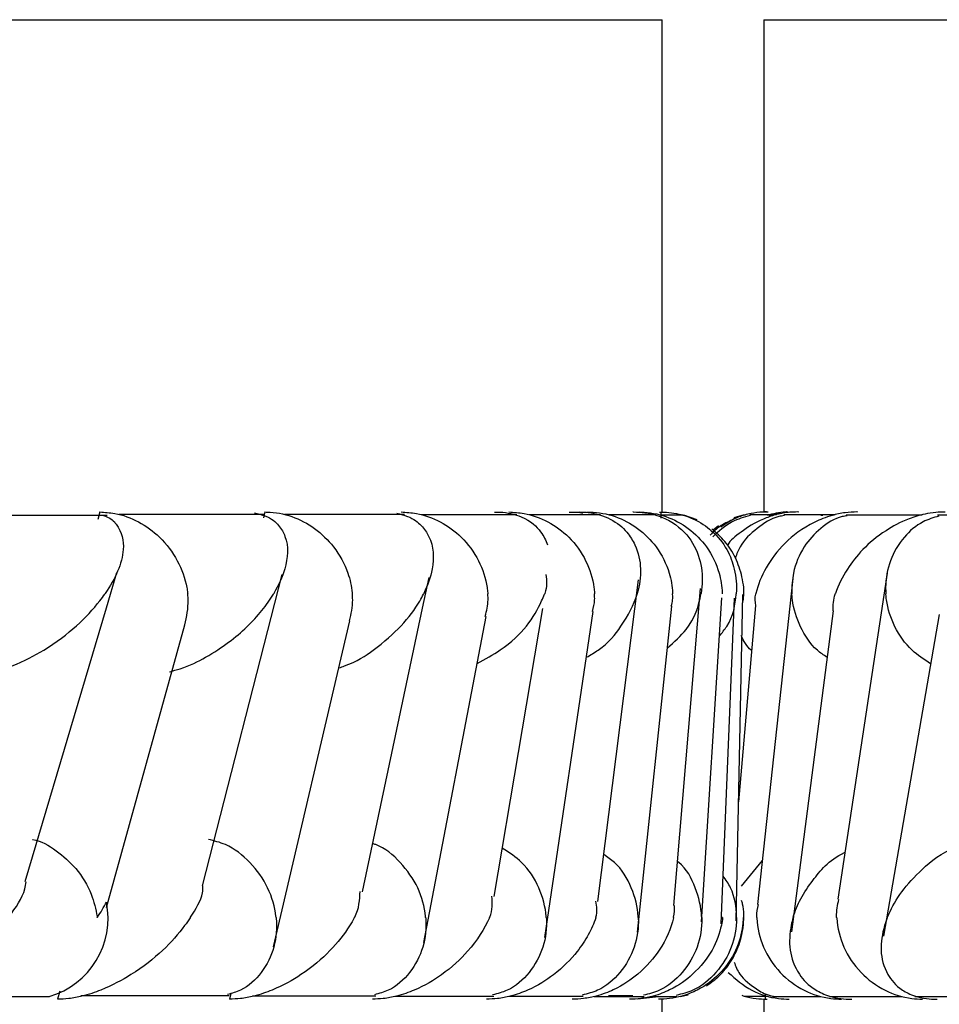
# Model space of a CAD drawing. Header units: millimetres. Extents: x 69 to 135, y 39 to 174.
# Tile 163 of 199: x 101.257 to 101.538, y 122.511 to 122.812. Entities that reach past the tile are written whole.
import ezdxf

# ---------------------------------------------------------------- set-up
doc = ezdxf.new("R2010")
doc.units = ezdxf.units.MM
doc.styles.add('SLDTEXTSTYLE0', font='TXT', dxfattribs={"width": 0.75})
doc.dimstyles.new('SLDDIMSTYLE0', dxfattribs={"dimtxt": 3.5, "dimasz": 3.302, "dimexe": 0, "dimexo": 0.0625, "dimgap": 0.875, "dimtad": 1, "dimdec": 0, "dimlfac": 20, "dimrnd": 1e-09, "dimzin": 12, "dimdsep": 46, "dimtxsty": 'SLDTEXTSTYLE0', "dimsah": 1, "dimcen": 0.09, "dimadec": 0, "dimazin": 3, "dimtfac": 1, "dimtdec": 0, "dimtofl": 0, "dimtmove": 0, "dimatfit": 3, "dimfxl": 0, "dimfrac": 2, "dimtolj": 1, "dimtzin": 12, "dimarcsym": 0})
doc.dimstyles.new('SLDDIMSTYLE1', dxfattribs={"dimtxt": 3.5, "dimasz": 3.302, "dimexe": 0, "dimexo": 0.0625, "dimgap": 0.875, "dimtad": 1, "dimdec": 0, "dimlfac": 20, "dimrnd": 1e-09, "dimzin": 12, "dimdsep": 46, "dimtxsty": 'SLDTEXTSTYLE0', "dimsah": 1, "dimcen": 0.09, "dimadec": 0, "dimazin": 3, "dimtfac": 1, "dimtdec": 0, "dimtmove": 0, "dimatfit": 0, "dimfxl": 0, "dimfrac": 2, "dimtolj": 1, "dimtzin": 12, "dimarcsym": 0})

# ---------------------------------------------------------------- blocks, each defined once
blk = doc.blocks.new('_D')
at = {"color": 7, "linetype": 'Continuous', "lineweight": 18}
for p, q in [((93.48267463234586, 173.8720253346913), (135.2793948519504, 173.8720253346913)), ((134.2793948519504, 105.8001724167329), (134.2793948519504, 173.8720253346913)), ((90.74517407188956, 105.8001724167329), (135.2793948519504, 105.8001724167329))]:
    blk.add_line(p, q, dxfattribs=at)
for points in [[(134.2793948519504, 173.8720253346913), (133.7713948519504, 170.5700253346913), (134.7873948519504, 170.5700253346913)], [(134.2793948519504, 105.8001724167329), (134.7873948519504, 109.1021724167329), (133.7713948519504, 109.1021724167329)]]:
    blk.add_solid(points, dxfattribs=at)
at = {"color": 7, "linetype": 'Continuous', "lineweight": 18, "insert": (129.7676579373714, 135.8804113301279), "char_height": 3.5, "attachment_point": 1, "rotation": 90, "style": 'SLDTEXTSTYLE0'}
blk.add_mtext('1361', dxfattribs=at)
blk = doc.blocks.new('_D_1')
at = {"color": 7, "linetype": 'Continuous', "lineweight": 18}
for p, q in [((92.27316820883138, 128.1921694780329), (124.4905128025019, 128.1921694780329)), ((123.4905128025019, 128.1921694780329), (123.4905128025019, 105.8001724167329)), ((90.74517407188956, 105.8001724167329), (124.4905128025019, 105.8001724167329))]:
    blk.add_line(p, q, dxfattribs=at)
for points in [[(123.4905128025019, 128.1921694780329), (122.9825128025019, 124.8901694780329), (123.9985128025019, 124.8901694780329)], [(123.4905128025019, 105.8001724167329), (123.9985128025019, 109.1021724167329), (122.9825128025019, 109.1021724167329)]]:
    blk.add_solid(points, dxfattribs=at)
at = {"color": 7, "linetype": 'Continuous', "lineweight": 18, "insert": (118.978775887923, 114.9027756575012), "char_height": 3.5, "attachment_point": 1, "rotation": 90.00000000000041, "style": 'SLDTEXTSTYLE0'}
blk.add_mtext('448', dxfattribs=at)

msp = doc.modelspace()

# ---------------------------------------------------------------- linework, layer by layer
at = {"color": 1, "linetype": 'Continuous', "lineweight": 25}
for p, q in [((98.70690324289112, 122.8122490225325), (101.4531291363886, 122.8122490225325)), ((101.4842658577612, 122.8122490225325), (101.6711204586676, 122.8122490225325))]:
    msp.add_line(p, q, dxfattribs=at)
at = {"color": 7, "linetype": 'Continuous', "lineweight": 25}
for p, q in [((101.4531291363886, 122.6616329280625), (101.4531291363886, 122.8122490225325)), ((101.4842658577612, 122.8122490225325), (101.4842658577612, 122.6616329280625)), ((101.2810766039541, 122.6616329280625), (101.2804395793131, 122.6593012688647)), ((101.3316213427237, 122.6616329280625), (101.3312100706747, 122.6598444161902)), ((101.4304607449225, 122.6616329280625), (101.4304450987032, 122.6614779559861)), ((101.4528013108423, 122.6616329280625), (101.4527715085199, 122.6597125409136)), ((101.4530255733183, 122.6616329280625), (101.4530158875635, 122.6616329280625)), ((101.4893099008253, 122.661352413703), (101.4857716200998, 122.6604821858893)), ((101.2832953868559, 122.66056637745), (101.2317925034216, 122.66056637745)), ((101.3312935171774, 122.6608267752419), (101.2868746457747, 122.6608267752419)), ((101.3743727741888, 122.6608211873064), (101.3375534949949, 122.6608211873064)), ((101.4086923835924, 122.6608051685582), (101.3793981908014, 122.6608051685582)), ((101.4343283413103, 122.6607764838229), (101.4125219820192, 122.6607764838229)), ((101.4513074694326, 122.6607343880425), (101.4369837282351, 122.6607343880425)), ((101.4595910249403, 122.6606803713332), (101.4527811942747, 122.6606803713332)), ((101.463855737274, 122.6592066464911), (101.4598331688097, 122.6606241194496)), ((101.4782442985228, 122.6608051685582), (101.4750949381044, 122.659879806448)), ((101.4881543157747, 122.6607764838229), (101.4799668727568, 122.6607764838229)), ((101.5060990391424, 122.6607343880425), (101.4903954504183, 122.6607343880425)), ((101.5023551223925, 122.66056637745), (101.5017158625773, 122.66056637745)), ((101.5327780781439, 122.6606803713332), (101.5095367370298, 122.6606803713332)), ((101.5683002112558, 122.6606241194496), (101.5374704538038, 122.6606241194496)), ((101.4703720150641, 122.6574136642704), (101.4687530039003, 122.6560751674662)), ((101.283109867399, 122.6323119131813), (101.2863218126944, 122.6431472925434)), ((101.3125053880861, 122.547294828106), (101.3369142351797, 122.6425542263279)), ((101.3798698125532, 122.6321845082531), (101.3818620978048, 122.6415554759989)), ((101.4334938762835, 122.5424914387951), (101.445981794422, 122.6409188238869)), ((101.4931648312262, 122.6413043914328), (101.4823778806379, 122.5415478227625)), ((101.5220484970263, 122.6428705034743), (101.5069685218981, 122.5431564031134)), ((101.4567210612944, 122.54129152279), (101.464892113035, 122.6382518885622)), ((101.4652214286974, 122.5362910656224), (101.4714553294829, 122.6353372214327)), ((101.4712094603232, 122.5355929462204), (101.4753467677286, 122.6352232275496)), ((101.4758318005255, 122.5365928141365), (101.4778270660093, 122.636363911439)), ((101.2582778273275, 122.5485379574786), (101.283109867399, 122.6323119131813)), ((101.3614236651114, 122.5454202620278), (101.3798698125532, 122.6321845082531)), ((101.4017529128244, 122.543950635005), (101.4167077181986, 122.6321498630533)), ((101.417311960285, 122.5314504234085), (101.4320931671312, 122.63117197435)), ((101.4456107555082, 122.533079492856), (101.456142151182, 122.6328159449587)), ((101.4817654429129, 122.6329977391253), (101.4765582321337, 122.5729162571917)), ((101.5054784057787, 122.6314226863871), (101.4927423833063, 122.5331528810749)), ((101.3342782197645, 122.5286180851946), (101.357637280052, 122.628301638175)), ((101.3802237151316, 122.5299621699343), (101.3992711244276, 122.6296650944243)), ((101.5379085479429, 122.6303192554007), (101.5208772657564, 122.5318315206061)), ((101.2830986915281, 122.5405881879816), (101.307099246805, 122.6270614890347)), ((101.4774403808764, 122.5471063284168), (101.4838359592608, 122.5550318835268)), ((101.2688397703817, 122.5150408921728), (101.2681751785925, 122.5125941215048)), ((101.2752301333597, 122.5136591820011), (101.3206444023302, 122.5136591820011)), ((101.3211771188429, 122.5143472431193), (101.3207777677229, 122.5125937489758)), ((101.3277708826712, 122.5136014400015), (101.3655684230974, 122.5136014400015)), ((101.3713977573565, 122.513544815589), (101.4016582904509, 122.513544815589)), ((101.4062381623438, 122.5134907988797), (101.4290041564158, 122.5134907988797)), ((101.4323949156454, 122.5134483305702), (101.4476753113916, 122.5134483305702)), ((101.4368011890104, 122.5136591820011), (101.4441608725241, 122.5136591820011)), ((101.4498970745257, 122.5134192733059), (101.4576687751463, 122.5134192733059)), ((101.4587118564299, 122.5134025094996), (101.4611414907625, 122.513918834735)), ((101.478222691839, 122.5134907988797), (101.4854527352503, 122.5134907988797)), ((101.4847523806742, 122.5125907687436), (101.4847784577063, 122.5140365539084)), ((101.4869510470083, 122.5134483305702), (101.5016957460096, 122.5134483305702)), ((101.5043749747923, 122.5134192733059), (101.5266484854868, 122.5134192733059)), ((101.2165441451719, 122.5133965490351), (101.2656322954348, 122.5133965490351)), ((101.453071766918, 122.5125907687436), (101.4530754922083, 122.5125907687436)), ((101.4531291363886, 122.4886721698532), (101.4531291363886, 122.5125907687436)), ((101.4842658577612, 122.5125907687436), (101.4842658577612, 122.4864980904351)), ((101.5305294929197, 122.5134025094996), (101.5603809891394, 122.5134025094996))]:
    msp.add_line(p, q, dxfattribs=at)
at = {"color": 7, "linetype": 'Continuous', "lineweight": 25, "flags": 128}
msp.add_lwpolyline([(101.4519295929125, 122.5133935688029), (101.4511025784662, 122.5131935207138), (101.4456554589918, 122.5125907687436)], dxfattribs=at)
at = {"color": 7, "linetype": 'Continuous', "lineweight": 25}
msp.add_arc((101.2586683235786, 122.5373491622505), 0.02494396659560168, 286.1830324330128, 11.44178441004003, dxfattribs=at)
for points, knots in [([(101.2810766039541, 122.6616329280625), (101.282597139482, 122.6615452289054), (101.2866295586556, 122.6613126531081), (101.2931349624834, 122.6589000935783), (101.2999273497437, 122.653945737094), (101.3052105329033, 122.6469125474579), (101.3073547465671, 122.6407788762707), (101.3078878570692, 122.6373398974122), (101.3079586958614, 122.6367148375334), (101.3079679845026, 122.6366328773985)], [0, 0, 0, 0, 0.1152649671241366, 0.3056795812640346, 0.5012778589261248, 0.725644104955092, 0.950185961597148, 0.9934682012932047, 0.9999999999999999, 0.9999999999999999, 0.9999999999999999, 0.9999999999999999]), ([(101.3283810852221, 122.661352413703), (101.3295244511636, 122.6610695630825), (101.3330852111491, 122.6601886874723), (101.3360715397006, 122.6575647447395), (101.3390378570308, 122.6522417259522), (101.3384288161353, 122.6451189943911), (101.3358150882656, 122.639229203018), (101.3343043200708, 122.6366674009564), (101.334284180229, 122.6366332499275)], [0, 0, 0, 0, 0.06536431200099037, 0.2035626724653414, 0.3406422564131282, 0.7179978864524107, 0.996240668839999, 1, 1, 1, 1]), ([(101.3316213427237, 122.6616329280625), (101.3318380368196, 122.6616311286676), (101.3345778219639, 122.661608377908), (101.3399645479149, 122.6605883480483), (101.3470929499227, 122.6568371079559), (101.3532209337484, 122.6508775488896), (101.357007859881, 122.6438635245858), (101.3581341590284, 122.6388379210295), (101.3583437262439, 122.6367145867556), (101.3583517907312, 122.6366328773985)], [0, 0, 0, 0, 0.01636341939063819, 0.2068919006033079, 0.3985546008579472, 0.5994451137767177, 0.8309778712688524, 0.9934957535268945, 1, 1, 1, 1]), ([(101.3719863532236, 122.6612630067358), (101.3731198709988, 122.6609616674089), (101.3765713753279, 122.6600441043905), (101.3797092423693, 122.6575110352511), (101.383275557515, 122.6522354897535), (101.3834483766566, 122.6451434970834), (101.3814368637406, 122.6391971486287), (101.3802068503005, 122.6366671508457), (101.3801901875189, 122.6366328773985)], [0, 0, 0, 0, 0.06545392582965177, 0.1993038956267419, 0.3322312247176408, 0.7173091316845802, 0.9961704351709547, 0.9999999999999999, 0.9999999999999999, 0.9999999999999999, 0.9999999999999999]), ([(101.3733028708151, 122.6616329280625), (101.3748585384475, 122.6615445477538), (101.378969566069, 122.661310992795), (101.3855201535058, 122.6588932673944), (101.3922627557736, 122.6539397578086), (101.3973890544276, 122.646904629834), (101.3993492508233, 122.6407765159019), (101.3997591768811, 122.6373358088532), (101.3998091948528, 122.6367144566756), (101.3998157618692, 122.6366328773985)], [0, 0, 0, 0, 0.1157203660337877, 0.3058041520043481, 0.501194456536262, 0.7257119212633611, 0.9504031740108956, 0.993488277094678, 1, 1, 1, 1]), ([(101.4018445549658, 122.6616299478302), (101.402412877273, 122.6616267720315), (101.4042010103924, 122.6616167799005), (101.4072044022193, 122.661176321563), (101.4124370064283, 122.6594143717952), (101.4161545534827, 122.655995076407), (101.4175171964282, 122.6529365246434), (101.418110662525, 122.651604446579)], [0, 0, 0, 0, 0.04938072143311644, 0.1553683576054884, 0.2848953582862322, 0.68855351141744, 1, 1, 1, 1]), ([(101.4062307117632, 122.6616329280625), (101.4077974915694, 122.6615444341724), (101.4119350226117, 122.6613107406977), (101.4184878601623, 122.6588913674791), (101.4251861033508, 122.6539384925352), (101.430219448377, 122.6469048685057), (101.4320725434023, 122.6407710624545), (101.4324287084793, 122.6373364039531), (101.4324653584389, 122.6367144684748), (101.4324701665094, 122.6366328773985)], [0, 0, 0, 0, 0.1158163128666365, 0.305846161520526, 0.501182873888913, 0.7257155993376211, 0.950434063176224, 0.9934974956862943, 1, 1, 1, 1]), ([(101.4247603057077, 122.6616299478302), (101.4258613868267, 122.6616087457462), (101.4272767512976, 122.6615814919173), (101.428632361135, 122.6613940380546), (101.4289333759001, 122.661352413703)], [0, 0, 0, 0, 0.7779488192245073, 1, 1, 1, 1]), ([(101.4273806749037, 122.6616299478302), (101.4277012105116, 122.6616311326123), (101.4287808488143, 122.6616351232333), (101.4311686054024, 122.6614561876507), (101.4343661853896, 122.6607691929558), (101.4389104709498, 122.6588582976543), (101.4425153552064, 122.6556807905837), (101.4470694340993, 122.6481915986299), (101.4469479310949, 122.6416935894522), (101.4455243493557, 122.6366671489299), (101.4455146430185, 122.6366328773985)], [0, 0, 0, 0, 0.01306931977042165, 0.04402050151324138, 0.1002183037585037, 0.1663479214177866, 0.3297172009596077, 0.4739279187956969, 0.9964131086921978, 1, 1, 1, 1]), ([(101.4304607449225, 122.6616329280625), (101.4306874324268, 122.6616310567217), (101.4334908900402, 122.6616079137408), (101.4389382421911, 122.6605841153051), (101.4460071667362, 122.6568334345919), (101.4519332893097, 122.6508740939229), (101.4554069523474, 122.6438619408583), (101.4562782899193, 122.638835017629), (101.4563717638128, 122.6367143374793), (101.4563753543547, 122.6366328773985)], [0, 0, 0, 0, 0.01674477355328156, 0.2070835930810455, 0.3985647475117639, 0.5993408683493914, 0.8310409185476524, 0.9935099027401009, 1, 1, 1, 1]), ([(101.4442204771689, 122.6616299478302), (101.4442905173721, 122.6616307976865), (101.4455470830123, 122.6616460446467), (101.4482570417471, 122.6614600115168), (101.4524927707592, 122.6604461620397), (101.4584952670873, 122.6574821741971), (101.4631705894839, 122.651959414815), (101.4656399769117, 122.6445641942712), (101.465539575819, 122.6393245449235), (101.4650562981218, 122.6366671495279), (101.4650500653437, 122.6366328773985)], [0, 0, 0, 0, 0.002841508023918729, 0.05097845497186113, 0.110344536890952, 0.2078088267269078, 0.4531818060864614, 0.72165089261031, 0.9964101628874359, 1, 1, 1, 1]), ([(101.4459989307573, 122.6616329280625), (101.4462251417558, 122.6616310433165), (101.4490366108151, 122.6616076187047), (101.4544827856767, 122.6605853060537), (101.4615067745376, 122.6568342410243), (101.4673434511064, 122.6508746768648), (101.4706983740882, 122.6438643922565), (101.4714807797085, 122.638832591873), (101.4715351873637, 122.6367142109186), (101.4715372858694, 122.6366325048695)], [0, 0, 0, 0, 0.01665860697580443, 0.2070419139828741, 0.3985507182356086, 0.5993612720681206, 0.831012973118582, 0.9934821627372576, 1, 1, 1, 1]), ([(101.4523378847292, 122.6616299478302), (101.4533016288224, 122.6616115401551), (101.4554050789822, 122.6615713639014), (101.4590875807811, 122.6609052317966), (101.4640338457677, 122.6591291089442), (101.4717254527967, 122.653646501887), (101.475474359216, 122.6457361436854), (101.4760140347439, 122.6391649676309), (101.4758305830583, 122.6366670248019), (101.4758280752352, 122.6366328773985)], [0, 0, 0, 0, 0.03886222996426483, 0.08481998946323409, 0.1629407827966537, 0.312701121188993, 0.7369007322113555, 0.9964033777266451, 1, 1, 1, 1]), ([(101.4856568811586, 122.6616299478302), (101.4850795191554, 122.6616268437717), (101.4832626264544, 122.6616170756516), (101.4800495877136, 122.6611729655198), (101.4750545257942, 122.6597738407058), (101.4727496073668, 122.6580965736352), (101.471170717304, 122.6569476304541)], [0, 0, 0, 0, 0.0871388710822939, 0.27421613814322, 0.502831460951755, 1, 1, 1, 1]), ([(101.49496042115, 122.6616299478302), (101.494638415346, 122.6616311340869), (101.4935542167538, 122.6616351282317), (101.4910777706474, 122.6614562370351), (101.4875804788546, 122.6607688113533), (101.4821829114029, 122.6588609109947), (101.4775374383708, 122.6556580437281), (101.4738390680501, 122.65289595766), (101.4731919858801, 122.6514726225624), (101.473166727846, 122.651417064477)], [0, 0, 0, 0, 0.02725489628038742, 0.09176766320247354, 0.2089035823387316, 0.346749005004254, 0.6872426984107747, 0.9877919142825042, 1, 1, 1, 1]), ([(101.5129908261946, 122.6616299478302), (101.5129213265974, 122.6616307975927), (101.511673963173, 122.6616460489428), (101.5088922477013, 122.6614600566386), (101.5042441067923, 122.660446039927), (101.4970270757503, 122.6574823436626), (101.4900711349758, 122.6519599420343), (101.4845312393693, 122.644562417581), (101.4824810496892, 122.6393275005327), (101.4818466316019, 122.6366671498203), (101.4818384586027, 122.6366328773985)], [0, 0, 0, 0, 0.002840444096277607, 0.05097966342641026, 0.1103413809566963, 0.2078120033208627, 0.4531854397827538, 0.7216423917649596, 0.9964140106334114, 1, 1, 1, 1]), ([(101.4856568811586, 122.6616299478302), (101.4853166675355, 122.6616312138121), (101.4846286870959, 122.6616337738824), (101.4841979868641, 122.6616328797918), (101.4843253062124, 122.6616329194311), (101.4843530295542, 122.6616329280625)], [0, 0, 0, 0, 0.4335123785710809, 0.8766493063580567, 1, 1, 1, 1]), ([(101.4915547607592, 122.6616329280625), (101.4913323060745, 122.6616320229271), (101.489207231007, 122.6616233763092), (101.4871311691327, 122.661080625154), (101.4852724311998, 122.6605946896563)], [0, 0, 0, 0, 0.1046808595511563, 1, 1, 1, 1]), ([(101.5397771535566, 122.6616299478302), (101.5388152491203, 122.6616115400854), (101.5367157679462, 122.6615713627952), (101.5327923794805, 122.6609051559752), (101.5271586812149, 122.6591292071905), (101.5172673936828, 122.6536470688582), (101.5102772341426, 122.6457290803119), (101.5070209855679, 122.6391740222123), (101.5061658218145, 122.6366670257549), (101.5061541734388, 122.6366328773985)], [0, 0, 0, 0, 0.03885858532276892, 0.08481390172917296, 0.1629410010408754, 0.3127007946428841, 0.7369069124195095, 0.9964163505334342, 1, 1, 1, 1]), ([(101.282185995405, 122.6605227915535), (101.282398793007, 122.6604581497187), (101.2844430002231, 122.6598371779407), (101.287673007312, 122.6564086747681), (101.2888836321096, 122.6507161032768), (101.2868339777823, 122.6435078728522), (101.2842823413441, 122.6389484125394), (101.2827043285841, 122.6366666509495), (101.2826807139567, 122.6366325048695)], [0, 0, 0, 0, 0.01433253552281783, 0.1376832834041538, 0.4654902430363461, 0.7287153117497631, 0.9959402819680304, 1, 1, 1, 1]), ([(101.4752290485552, 122.6595162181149), (101.473798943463, 122.6588578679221), (101.4705940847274, 122.6573825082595), (101.4688610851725, 122.6555624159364), (101.4679014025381, 122.6545545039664)], [0, 0, 0, 0, 0.4462303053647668, 1, 1, 1, 1]), ([(101.4801061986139, 122.6605797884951), (101.4782052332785, 122.660030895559), (101.4737830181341, 122.6587540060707), (101.4705030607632, 122.6557197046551), (101.4686330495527, 122.6539897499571)], [0, 0, 0, 0, 0.4298672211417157, 1, 1, 1, 1]), ([(101.4905675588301, 122.6605335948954), (101.4899999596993, 122.6604429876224), (101.486876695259, 122.6599444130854), (101.4820147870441, 122.6566637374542), (101.4773043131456, 122.6522841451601), (101.4760049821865, 122.6487570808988), (101.4755822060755, 122.6476094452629)], [0, 0, 0, 0, 0.07999154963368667, 0.4401605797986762, 0.8178395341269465, 1, 1, 1, 1]), ([(101.5097721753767, 122.6604978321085), (101.5092752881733, 122.6604163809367), (101.5062457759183, 122.6599197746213), (101.5014305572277, 122.6566993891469), (101.4960101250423, 122.6509183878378), (101.4932019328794, 122.6438552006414), (101.4927896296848, 122.6388333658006), (101.4928897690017, 122.636714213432), (101.4928936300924, 122.6366325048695)], [0, 0, 0, 0, 0.0452433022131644, 0.2758475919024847, 0.5176215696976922, 0.7965447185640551, 0.9921553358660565, 1, 1, 1, 1]), ([(101.5378280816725, 122.6603901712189), (101.5361779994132, 122.6598796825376), (101.5320687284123, 122.6586083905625), (101.5267107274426, 122.6538708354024), (101.5225582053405, 122.6469280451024), (101.5214933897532, 122.6407744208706), (101.5215843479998, 122.6373370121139), (101.5216251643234, 122.6367142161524), (101.5216305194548, 122.6366325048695)], [0, 0, 0, 0, 0.158886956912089, 0.3956830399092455, 0.6676575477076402, 0.9398403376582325, 0.9921070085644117, 1, 1, 1, 1]), ([(101.4777711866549, 122.6335691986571), (101.4778952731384, 122.6341849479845), (101.4784380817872, 122.63687850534), (101.4777972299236, 122.6417813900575), (101.4758437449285, 122.647652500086), (101.4726252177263, 122.6527161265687), (101.4697395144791, 122.6552448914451), (101.4683499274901, 122.6564625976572)], [0, 0, 0, 0, 0.0725091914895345, 0.3171869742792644, 0.5576761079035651, 0.7870025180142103, 1, 1, 1, 1]), ([(101.4176040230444, 122.642555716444), (101.4178117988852, 122.6406248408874), (101.4180232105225, 122.6386601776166), (101.4172522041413, 122.6366671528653), (101.4172389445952, 122.6366328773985)], [0, 0, 0, 0, 0.982802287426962, 0.9999999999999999, 0.9999999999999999, 0.9999999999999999, 0.9999999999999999]), ([(101.2410409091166, 122.6116328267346), (101.2420844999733, 122.6116741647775), (101.2445248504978, 122.6117708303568), (101.2492604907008, 122.6127288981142), (101.2564833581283, 122.6151746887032), (101.269827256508, 122.6223735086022), (101.2778098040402, 122.6300558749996), (101.2821516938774, 122.635871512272), (101.2826571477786, 122.6365986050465), (101.2826807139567, 122.6366325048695)], [0, 0, 0, 0, 0.04279079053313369, 0.1000627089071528, 0.1932263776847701, 0.3855266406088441, 0.9231297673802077, 0.9964160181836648, 1, 1, 1, 1]), ([(101.302368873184, 122.6127608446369), (101.3034775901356, 122.6130514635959), (101.3078934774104, 122.6142089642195), (101.3169481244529, 122.6188357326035), (101.3269578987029, 122.6265429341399), (101.3322335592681, 122.6332034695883), (101.3342638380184, 122.6365992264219), (101.334284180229, 122.6366332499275)], [0, 0, 0, 0, 0.05504148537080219, 0.2192236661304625, 0.5990889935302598, 0.9959831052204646, 1, 1, 1, 1]), ([(101.3071156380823, 122.6270585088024), (101.307651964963, 122.6296001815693), (101.3082983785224, 122.6326635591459), (101.3080460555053, 122.6359277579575), (101.3079770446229, 122.6365510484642), (101.3079679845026, 122.6366328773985)], [0, 0, 0, 0, 0.8088778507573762, 0.9749084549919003, 1, 1, 1, 1]), ([(101.3542718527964, 122.6139425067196), (101.3548460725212, 122.6141315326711), (101.359359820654, 122.6156174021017), (101.3697614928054, 122.6225048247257), (101.3766645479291, 122.6300180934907), (101.3798004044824, 122.6358465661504), (101.380173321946, 122.6365988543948), (101.3801901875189, 122.6366328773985)], [0, 0, 0, 0, 0.03358732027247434, 0.264018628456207, 0.9047625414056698, 0.9956927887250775, 1, 1, 1, 1]), ([(101.357500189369, 122.628325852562), (101.3579889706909, 122.6304502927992), (101.3585973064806, 122.6330943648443), (101.3584166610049, 122.6359312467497), (101.3583593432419, 122.6365511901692), (101.3583517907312, 122.6366328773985)], [0, 0, 0, 0, 0.7802029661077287, 0.9710383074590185, 1, 1, 1, 1]), ([(101.3965233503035, 122.6152806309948), (101.3989979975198, 122.6166408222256), (101.409581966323, 122.6224583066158), (101.4143406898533, 122.6300640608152), (101.4169392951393, 122.635853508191), (101.4172258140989, 122.6365987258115), (101.4172389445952, 122.6366328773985)], [0, 0, 0, 0, 0.2101813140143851, 0.8989372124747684, 0.9953685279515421, 1, 1, 1, 1]), ([(101.3990349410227, 122.6297064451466), (101.3994498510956, 122.6313784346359), (101.3999936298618, 122.6335697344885), (101.3998653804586, 122.6359314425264), (101.3998215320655, 122.6365513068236), (101.3998157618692, 122.6366328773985)], [0, 0, 0, 0, 0.7365612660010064, 0.9653329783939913, 1, 1, 1, 1]), ([(101.4300204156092, 122.6171876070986), (101.4312593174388, 122.6179148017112), (101.4362490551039, 122.6208436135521), (101.441464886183, 122.6274666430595), (101.4445600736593, 122.6332572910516), (101.4455049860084, 122.6365987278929), (101.4455146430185, 122.6366328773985)], [0, 0, 0, 0, 0.1238525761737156, 0.4988223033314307, 0.9948779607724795, 1, 1, 1, 1]), ([(101.4318398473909, 122.6312163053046), (101.4321476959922, 122.6323919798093), (101.4325915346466, 122.634087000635), (101.4325089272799, 122.6359313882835), (101.4324746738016, 122.6365513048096), (101.4324701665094, 122.6366328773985)], [0, 0, 0, 0, 0.6628317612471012, 0.9556332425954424, 1, 1, 1, 1]), ([(101.4547921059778, 122.6200300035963), (101.4568629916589, 122.6218942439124), (101.4627558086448, 122.6271990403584), (101.4643782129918, 122.6329311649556), (101.4650438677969, 122.6365987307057), (101.4650500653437, 122.6366328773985)], [0, 0, 0, 0, 0.3492963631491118, 0.993941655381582, 1, 1, 1, 1]), ([(101.455979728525, 122.632844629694), (101.4561515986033, 122.6334834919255), (101.456463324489, 122.634642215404), (101.4563982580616, 122.6359324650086), (101.4563780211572, 122.6365513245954), (101.4563753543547, 122.6366328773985)], [0, 0, 0, 0, 0.5161987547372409, 0.9362450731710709, 1, 1, 1, 1]), ([(101.4707244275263, 122.6237299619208), (101.4715029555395, 122.6246907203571), (101.4748738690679, 122.6288506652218), (101.4755575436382, 122.6332402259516), (101.4758253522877, 122.636598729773), (101.4758280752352, 122.6366328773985)], [0, 0, 0, 0, 0.2291444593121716, 0.9921623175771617, 0.9999999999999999, 0.9999999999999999, 0.9999999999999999, 0.9999999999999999]), ([(101.4818220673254, 122.6329891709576), (101.4816842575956, 122.6341669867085), (101.4815424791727, 122.6353787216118), (101.4818303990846, 122.636598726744), (101.4818384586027, 122.6366328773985)], [0, 0, 0, 0, 0.97200777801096, 1, 1, 1, 1]), ([(101.5036291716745, 122.6171525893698), (101.5026058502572, 122.6178510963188), (101.4990718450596, 122.6202633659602), (101.4951301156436, 122.6264420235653), (101.4932506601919, 122.6324923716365), (101.4929308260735, 122.6359312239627), (101.492897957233, 122.6365509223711), (101.4928936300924, 122.6366325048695)], [0, 0, 0, 0, 0.1550748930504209, 0.5355457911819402, 0.9162712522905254, 0.9889772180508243, 1, 1, 1, 1]), ([(101.5054761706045, 122.6314230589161), (101.5055154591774, 122.6331217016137), (101.5055555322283, 122.6348542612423), (101.5061426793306, 122.6365987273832), (101.5061541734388, 122.6366328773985)], [0, 0, 0, 0, 0.9804238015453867, 1, 1, 1, 1]), ([(101.5352963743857, 122.6152132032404), (101.5333275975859, 122.6164987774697), (101.5287944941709, 122.619458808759), (101.524004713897, 122.6264024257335), (101.5220607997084, 122.6324918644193), (101.521680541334, 122.6359301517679), (101.5216363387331, 122.6365507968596), (101.5216305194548, 122.6366325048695)], [0, 0, 0, 0, 0.2568693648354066, 0.5914410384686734, 0.9262505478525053, 0.990290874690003, 1, 1, 1, 1]), ([(101.4805748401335, 122.6192663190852), (101.4805377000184, 122.619293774), (101.4790011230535, 122.6204296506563), (101.478160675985, 122.622141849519), (101.4773405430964, 122.6238126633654)], [0, 0, 0, 0, 0.02417068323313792, 1, 1, 1, 1]), ([(101.2604995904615, 122.561461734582), (101.2605341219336, 122.5614564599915), (101.263108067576, 122.5610632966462), (101.2679491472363, 122.5580848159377), (101.2743167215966, 122.5525245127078), (101.2785715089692, 122.5453430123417), (101.2799224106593, 122.5400234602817), (101.2802437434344, 122.5376721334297), (101.2802548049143, 122.5375911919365)], [0, 0, 0, 0, 0.003229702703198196, 0.2407392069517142, 0.4856424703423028, 0.7673870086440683, 0.9919925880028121, 1, 1, 1, 1]), ([(101.3350232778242, 122.5375911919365), (101.3350144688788, 122.537673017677), (101.3346848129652, 122.5407351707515), (101.3329408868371, 122.5468352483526), (101.3274659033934, 122.5545560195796), (101.3208277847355, 122.5598199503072), (101.3160677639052, 122.5610276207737), (101.3142965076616, 122.5614770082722)], [0, 0, 0, 0, 0.007726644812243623, 0.2891531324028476, 0.5709502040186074, 0.8403458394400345, 1, 1, 1, 1]), ([(101.3807988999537, 122.5375911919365), (101.3807915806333, 122.5376727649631), (101.380516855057, 122.5407345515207), (101.3788788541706, 122.5468710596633), (101.3734314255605, 122.5544532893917), (101.3681689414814, 122.5591031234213), (101.3648818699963, 122.5600661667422), (101.3645573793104, 122.5601612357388)], [0, 0, 0, 0, 0.008856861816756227, 0.3324361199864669, 0.6564619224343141, 0.9660868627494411, 1, 1, 1, 1]), ([(101.4177180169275, 122.5375911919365), (101.4177121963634, 122.5376727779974), (101.4174937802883, 122.540734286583), (101.415895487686, 122.5467613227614), (101.4111430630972, 122.5543050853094), (101.4063337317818, 122.5574033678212), (101.4042600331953, 122.5587392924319)], [0, 0, 0, 0, 0.009820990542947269, 0.36853166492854, 0.7277220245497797, 1, 1, 1, 1]), ([(101.5221185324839, 122.5375908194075), (101.5221321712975, 122.5376248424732), (101.5230642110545, 122.5399498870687), (101.5255118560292, 122.5446481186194), (101.5317415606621, 122.5515867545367), (101.5374080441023, 122.5567094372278), (101.5427212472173, 122.5588861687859), (101.5432647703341, 122.5591088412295)], [0, 0, 0, 0, 0.004581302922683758, 0.3130738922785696, 0.6278919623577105, 0.9619345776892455, 1, 1, 1, 1]), ([(101.4458655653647, 122.5375908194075), (101.4458612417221, 122.5376724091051), (101.445699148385, 122.5407312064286), (101.4441575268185, 122.5467228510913), (101.4402422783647, 122.5534937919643), (101.4364389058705, 122.5560587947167), (101.4353118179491, 122.556818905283)], [0, 0, 0, 0, 0.01118297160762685, 0.4192495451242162, 0.8279009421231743, 1, 1, 1, 1]), ([(101.4932520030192, 122.5375908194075), (101.4932619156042, 122.5376248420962), (101.4938165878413, 122.5395286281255), (101.4953242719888, 122.5433516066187), (101.4999880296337, 122.5499694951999), (101.5039897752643, 122.555001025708), (101.5091010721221, 122.5575041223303), (101.5091411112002, 122.5575237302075)], [0, 0, 0, 0, 0.005006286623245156, 0.2801336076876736, 0.5580479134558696, 0.9965379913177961, 1, 1, 1, 1]), ([(101.4652720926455, 122.5375908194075), (101.4652692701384, 122.5376724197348), (101.465163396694, 122.5407332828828), (101.4636396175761, 122.5466403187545), (101.4606845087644, 122.5526285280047), (101.4579856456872, 122.5546125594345), (101.457852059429, 122.5547107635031)], [0, 0, 0, 0, 0.01316201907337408, 0.4937129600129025, 0.9749401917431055, 0.9999999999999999, 0.9999999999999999, 0.9999999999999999, 0.9999999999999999]), ([(101.4759204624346, 122.5375908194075), (101.4759193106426, 122.5376723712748), (101.4758761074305, 122.5407313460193), (101.47526092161, 122.5453769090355), (101.4726494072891, 122.54908168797), (101.4718181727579, 122.5502609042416)], [0, 0, 0, 0, 0.01832968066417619, 0.6875382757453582, 1, 1, 1, 1]), ([(101.2531652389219, 122.5375904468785), (101.2531905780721, 122.5376244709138), (101.2553750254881, 122.5405576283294), (101.2579031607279, 122.5442284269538), (101.2584049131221, 122.5477463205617), (101.2585058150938, 122.5484537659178)], [0, 0, 0, 0, 0.009288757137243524, 0.8007688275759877, 1, 1, 1, 1]), ([(101.3087741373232, 122.5375911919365), (101.3087959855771, 122.5376250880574), (101.3104006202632, 122.5401145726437), (101.3126202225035, 122.5434219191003), (101.3126062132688, 122.5465399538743), (101.312602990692, 122.5472572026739)], [0, 0, 0, 0, 0.01051660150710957, 0.772386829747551, 0.9999999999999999, 0.9999999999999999, 0.9999999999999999, 0.9999999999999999]), ([(101.3590253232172, 122.5375908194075), (101.359043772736, 122.5376249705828), (101.3604977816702, 122.5403164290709), (101.3606210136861, 122.5429579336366), (101.3607426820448, 122.5455659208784)], [0, 0, 0, 0, 0.01268872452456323, 1, 1, 1, 1]), ([(101.4003589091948, 122.5375908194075), (101.4003738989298, 122.5376249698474), (101.4013322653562, 122.5398083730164), (101.4012044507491, 122.5419679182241), (101.4010786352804, 122.5440936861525)], [0, 0, 0, 0, 0.01564092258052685, 1, 1, 1, 1]), ([(101.2802548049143, 122.5375911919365), (101.2802786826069, 122.537622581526), (101.2813847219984, 122.5390765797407), (101.2822600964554, 122.5407045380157), (101.2831165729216, 122.5422973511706)], [0, 0, 0, 0, 0.02158846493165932, 1, 1, 1, 1]), ([(101.4328851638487, 122.5375908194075), (101.4328967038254, 122.5376249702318), (101.4334661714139, 122.5393102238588), (101.4331900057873, 122.5409784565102), (101.4329194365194, 122.5426128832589)], [0, 0, 0, 0, 0.02026450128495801, 1, 1, 1, 1]), ([(101.4566614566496, 122.5375908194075), (101.4566692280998, 122.5376249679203), (101.4569483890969, 122.5388516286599), (101.4569468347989, 122.5400782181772), (101.4569453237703, 122.5412706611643)], [0, 0, 0, 0, 0.02783859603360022, 1, 1, 1, 1]), ([(101.4667875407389, 122.5166535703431), (101.4681202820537, 122.5176373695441), (101.4709209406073, 122.5197047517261), (101.4743465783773, 122.5239993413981), (101.4769934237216, 122.5292903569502), (101.4782069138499, 122.5353352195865), (101.4783370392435, 122.5400167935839), (101.4775841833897, 122.5423916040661), (101.4774709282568, 122.5427488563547)], [0, 0, 0, 0, 0.1653403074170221, 0.3474505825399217, 0.5440807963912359, 0.7510533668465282, 0.9625499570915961, 1, 1, 1, 1]), ([(101.4821320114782, 122.5375908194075), (101.4821285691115, 122.5376724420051), (101.4820726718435, 122.5389978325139), (101.4823823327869, 122.5402925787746), (101.4826729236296, 122.5415075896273)], [0, 0, 0, 0, 0.06158381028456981, 1, 1, 1, 1]), ([(101.5065773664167, 122.5375908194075), (101.5065725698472, 122.5376724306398), (101.5064626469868, 122.5395427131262), (101.5068667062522, 122.5413698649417), (101.5072531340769, 122.5431172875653)], [0, 0, 0, 0, 0.04363577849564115, 1, 1, 1, 1]), ([(101.3087741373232, 122.5375911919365), (101.3087520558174, 122.5375570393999), (101.3082069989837, 122.5367140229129), (101.3040819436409, 122.5308222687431), (101.2964038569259, 122.5230637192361), (101.2835203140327, 122.5160015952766), (101.2765214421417, 122.5136125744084), (101.2718347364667, 122.5127255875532), (101.2692696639, 122.5125650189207), (101.2681846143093, 122.5125938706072), (101.2681751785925, 122.5125941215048)], [0, 0, 0, 0, 0.003565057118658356, 0.08799937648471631, 0.6204564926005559, 0.8069792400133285, 0.8977588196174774, 0.9540861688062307, 0.99960072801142, 0.9999999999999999, 0.9999999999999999, 0.9999999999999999, 0.9999999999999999]), ([(101.3350232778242, 122.5375911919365), (101.3350313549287, 122.5375093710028), (101.3353328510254, 122.5344552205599), (101.3348567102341, 122.528331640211), (101.3309610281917, 122.5206366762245), (101.3256743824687, 122.5155210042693), (101.3214864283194, 122.5143717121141), (101.3201198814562, 122.5139966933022)], [0, 0, 0, 0, 0.007981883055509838, 0.2979417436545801, 0.5882947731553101, 0.8656588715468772, 0.9999999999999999, 0.9999999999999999, 0.9999999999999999, 0.9999999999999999]), ([(101.3590253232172, 122.5375908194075), (101.359006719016, 122.5375566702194), (101.3585381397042, 122.536696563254), (101.3550227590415, 122.5307877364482), (101.3481160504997, 122.5230525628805), (101.3358983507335, 122.5159879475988), (101.329104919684, 122.5136265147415), (101.3244275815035, 122.5126901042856), (101.3219064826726, 122.5126235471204), (101.3207777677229, 122.5125937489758)], [0, 0, 0, 0, 0.00357917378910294, 0.0901477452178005, 0.6202556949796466, 0.8066315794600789, 0.897588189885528, 0.954149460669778, 1, 1, 1, 1]), ([(101.4003589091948, 122.5375908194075), (101.4003440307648, 122.537556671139), (101.39883304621, 122.5340887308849), (101.395033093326, 122.5281254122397), (101.387043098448, 122.5206500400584), (101.3793150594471, 122.5159626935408), (101.3727384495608, 122.5136167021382), (101.368134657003, 122.5126876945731), (101.3656108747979, 122.5126227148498), (101.3644858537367, 122.5125937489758)], [0, 0, 0, 0, 0.003571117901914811, 0.3626662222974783, 0.6223704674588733, 0.8074292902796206, 0.8980301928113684, 0.9545451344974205, 1, 1, 1, 1]), ([(101.3807988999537, 122.5375911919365), (101.3808054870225, 122.5375094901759), (101.3810527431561, 122.5344426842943), (101.3804567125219, 122.5283341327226), (101.3763756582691, 122.5206253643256), (101.3708843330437, 122.5154832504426), (101.3665667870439, 122.5143253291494), (101.3651191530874, 122.5139370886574)], [0, 0, 0, 0, 0.007893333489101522, 0.2962888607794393, 0.5850975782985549, 0.8608869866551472, 0.9999999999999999, 0.9999999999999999, 0.9999999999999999, 0.9999999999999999]), ([(101.4328851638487, 122.5375908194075), (101.432873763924, 122.5375565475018), (101.4322871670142, 122.5357930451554), (101.4307491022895, 122.5323018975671), (101.4268865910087, 122.5264188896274), (101.4212427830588, 122.5206224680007), (101.4139712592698, 122.5159507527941), (101.4076054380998, 122.5136114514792), (101.4030744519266, 122.5126871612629), (101.4005460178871, 122.5126225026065), (101.3994216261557, 122.5125937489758)], [0, 0, 0, 0, 0.003591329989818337, 0.1847962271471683, 0.3645786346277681, 0.6232261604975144, 0.8077295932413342, 0.8982065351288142, 0.954732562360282, 1, 1, 1, 1]), ([(101.4177180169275, 122.5375911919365), (101.4177233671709, 122.5375094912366), (101.4179240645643, 122.5344447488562), (101.4171963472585, 122.5283314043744), (101.4129442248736, 122.5206180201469), (101.4072523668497, 122.5154471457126), (101.4028120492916, 122.5142790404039), (101.4012827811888, 122.5138767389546)], [0, 0, 0, 0, 0.007853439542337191, 0.294596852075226, 0.5817652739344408, 0.8559578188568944, 1, 1, 1, 1]), ([(101.4566614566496, 122.5375908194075), (101.4566535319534, 122.5375565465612), (101.4558792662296, 122.5342079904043), (101.4533812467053, 122.5283310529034), (101.4470342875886, 122.5208673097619), (101.4401649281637, 122.5160773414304), (101.4339262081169, 122.5136441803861), (101.4294353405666, 122.5127254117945), (101.4268141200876, 122.5125777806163), (101.4256692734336, 122.5125934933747), (101.4256506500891, 122.5125937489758)], [0, 0, 0, 0, 0.003577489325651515, 0.349531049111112, 0.614372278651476, 0.8037589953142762, 0.8960051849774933, 0.9531816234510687, 0.9992384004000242, 1, 1, 1, 1]), ([(101.4458655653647, 122.5375908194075), (101.4458691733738, 122.5375093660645), (101.4460050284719, 122.5344423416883), (101.4451723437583, 122.5283322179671), (101.4407462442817, 122.5206128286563), (101.4348675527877, 122.5154124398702), (101.4303108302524, 122.5142340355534), (101.4287001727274, 122.5138175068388)], [0, 0, 0, 0, 0.007778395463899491, 0.2928858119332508, 0.5784027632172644, 0.8509786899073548, 1, 1, 1, 1]), ([(101.47169449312, 122.5375908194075), (101.4716900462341, 122.5375565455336), (101.4715890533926, 122.536778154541), (101.4705515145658, 122.5309100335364), (101.4668523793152, 122.5231782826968), (101.4573453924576, 122.5160513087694), (101.451352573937, 122.5136352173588), (101.4469511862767, 122.5127201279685), (101.4443482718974, 122.5125814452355), (101.4432042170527, 122.5125936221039), (101.4431922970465, 122.5125937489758)], [0, 0, 0, 0, 0.003588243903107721, 0.08149229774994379, 0.6158256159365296, 0.8044346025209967, 0.8963811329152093, 0.9534413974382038, 0.9995149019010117, 0.9999999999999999, 0.9999999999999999, 0.9999999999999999, 0.9999999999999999]), ([(101.4652720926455, 122.5375908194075), (101.4652744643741, 122.537509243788), (101.4653634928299, 122.534447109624), (101.4643993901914, 122.5283313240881), (101.4598202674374, 122.5206111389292), (101.4537730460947, 122.5153856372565), (101.4491207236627, 122.514198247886), (101.447442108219, 122.513769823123)], [0, 0, 0, 0, 0.007765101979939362, 0.2914815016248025, 0.575609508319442, 0.8468746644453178, 0.9999999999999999, 0.9999999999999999, 0.9999999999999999, 0.9999999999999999]), ([(101.4779410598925, 122.5375908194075), (101.4779403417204, 122.5375565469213), (101.4779228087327, 122.5367198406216), (101.4774601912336, 122.5308175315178), (101.4745246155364, 122.5230831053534), (101.4657537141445, 122.51600845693), (101.4600255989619, 122.5136242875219), (101.4557269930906, 122.5127080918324), (101.4531533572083, 122.5125937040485), (101.452016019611, 122.5125937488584), (101.4520130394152, 122.5125937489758)], [0, 0, 0, 0, 0.003595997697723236, 0.0877903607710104, 0.6190482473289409, 0.8060478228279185, 0.8972605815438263, 0.9539616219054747, 0.9998793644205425, 1, 1, 1, 1]), ([(101.4759204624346, 122.5375908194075), (101.4759213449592, 122.5375091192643), (101.4759544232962, 122.5344468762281), (101.4748756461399, 122.5283340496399), (101.4701461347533, 122.5206124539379), (101.4639567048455, 122.5153687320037), (101.4592327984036, 122.5141737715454), (101.4575033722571, 122.5137362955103)], [0, 0, 0, 0, 0.007748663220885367, 0.2904314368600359, 0.5735285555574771, 0.8438684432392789, 1, 1, 1, 1]), ([(101.4821320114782, 122.5375908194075), (101.4821355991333, 122.5375092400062), (101.4822703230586, 122.5344457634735), (101.4836862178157, 122.5283588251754), (101.4887904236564, 122.5205180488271), (101.496181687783, 122.5149933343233), (101.5030572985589, 122.5127896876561), (101.5069783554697, 122.512633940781), (101.508065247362, 122.5125907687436)], [0, 0, 0, 0, 0.006512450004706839, 0.2445560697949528, 0.4829458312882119, 0.7105314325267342, 0.9197611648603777, 1, 1, 1, 1]), ([(101.4932520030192, 122.5375908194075), (101.4932420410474, 122.5375565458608), (101.493015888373, 122.5367784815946), (101.4916325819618, 122.530909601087), (101.4920913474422, 122.5231778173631), (101.4985892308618, 122.5160515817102), (101.503544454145, 122.513635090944), (101.5075416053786, 122.5127202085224), (101.5100689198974, 122.5125814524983), (101.5112123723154, 122.5125936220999), (101.5112242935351, 122.5125937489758)], [0, 0, 0, 0, 0.003590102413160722, 0.0815010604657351, 0.6158282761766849, 0.8044455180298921, 0.8963855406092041, 0.9534498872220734, 0.9995146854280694, 1, 1, 1, 1]), ([(101.5065773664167, 122.5375908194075), (101.506582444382, 122.5375091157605), (101.5067728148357, 122.5344460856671), (101.5082931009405, 122.5283609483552), (101.5135112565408, 122.5205213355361), (101.5209618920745, 122.5149960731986), (101.5278420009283, 122.5127901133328), (101.5317470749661, 122.5126340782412), (101.5328309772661, 122.5125907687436)], [0, 0, 0, 0, 0.00652129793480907, 0.2444802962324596, 0.4827789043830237, 0.7103330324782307, 0.9195992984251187, 1, 1, 1, 1]), ([(101.5221185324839, 122.5375908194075), (101.522105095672, 122.5375565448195), (101.521776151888, 122.5367174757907), (101.5197833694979, 122.5308253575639), (101.5194671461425, 122.5230824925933), (101.5251886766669, 122.5160083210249), (101.5298445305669, 122.5136243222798), (101.5337108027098, 122.5127080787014), (101.536191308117, 122.5125937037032), (101.5373199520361, 122.5125937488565), (101.537322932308, 122.5125937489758)], [0, 0, 0, 0, 0.003586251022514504, 0.08779426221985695, 0.6190528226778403, 0.8060418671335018, 0.8972583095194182, 0.9539591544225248, 0.9998784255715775, 1, 1, 1, 1]), ([(101.4752029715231, 122.5239260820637), (101.4756719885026, 122.5226830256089), (101.476811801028, 122.5196621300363), (101.4810043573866, 122.5161812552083), (101.4850562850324, 122.513912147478), (101.4871143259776, 122.5134878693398), (101.4872229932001, 122.5134654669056)], [0, 0, 0, 0, 0.3158875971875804, 0.7676750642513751, 0.9877329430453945, 1, 1, 1, 1]), ([(101.4733857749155, 122.5207573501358), (101.4756723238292, 122.5187544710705), (101.4800608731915, 122.5149103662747), (101.4870322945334, 122.5127957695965), (101.4909569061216, 122.5126352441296), (101.4920442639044, 122.5125907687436)], [0, 0, 0, 0, 0.4402181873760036, 0.8449061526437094, 1, 1, 1, 1]), ([(101.4775871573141, 122.5137880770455), (101.4778214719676, 122.5136884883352), (101.4789818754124, 122.5131952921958), (101.4816784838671, 122.5127012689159), (101.4841779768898, 122.5126268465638), (101.4852895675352, 122.5125937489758)], [0, 0, 0, 0, 0.1231859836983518, 0.6100576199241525, 1, 1, 1, 1])]:
    msp.add_open_spline(points, degree=3, knots=knots, dxfattribs=at)

# ---------------------------------------------------------------- dimensions: what is measured, and where the dimension line sits
at = {"color": 7, "linetype": 'Continuous', "lineweight": 18}
for base, p1, p2, dimstyle, picture, middle in [((134.2793948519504, 173.8720253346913), (89.74517407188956, 105.8001724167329), (92.48267463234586, 173.8720253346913), 'SLDDIMSTYLE0', '_D', (134.2793948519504, 141.0526337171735)), ((123.4905128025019, 105.8001724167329), (91.27316820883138, 128.1921694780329), (89.74517407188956, 105.8001724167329), 'SLDDIMSTYLE1', '_D_1', (123.4905128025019, 118.7819423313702))]:
    dim = msp.add_linear_dim(base=base, p1=p1, p2=p2, angle=90.0000000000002, dimstyle=dimstyle, dxfattribs=at)
    dim.commit()
    dim.dimension.update_dxf_attribs({"geometry": picture, "text_midpoint": middle, "dimtype": 160})

doc.saveas('drawing.dxf')
